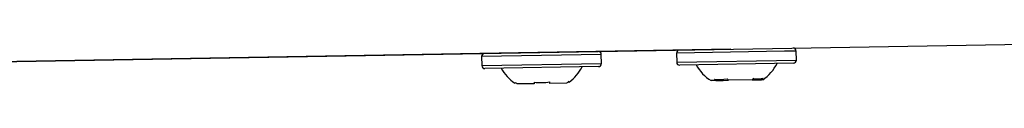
# Model space of a CAD drawing. Header units: millimetres. Extents: x 15231 to 16570, y 10019 to 11489.
# Tile 5 of 206: x 15689.84 to 15754.85, y 10569.23 to 10571.87. Entities that reach past the tile are written whole.
import ezdxf

# ---------------------------------------------------------------- set-up
doc = ezdxf.new("R2010")
doc.units = ezdxf.units.MM

msp = doc.modelspace()

# ---------------------------------------------------------------- linework, layer by layer
at = {"color": 7, "linetype": 'Continuous', "lineweight": 25}
for p, q in [((15632.24, 10569.704), (15756.161, 10571.867)), ((15736.793, 10571.529), (15641.793, 10569.871)), ((15740.335, 10571.391), (15733.213, 10571.267)), ((15733.213, 10571.267), (15733.223, 10570.667)), ((15741.111, 10571.404), (15740.335, 10571.391)), ((15741.122, 10570.805), (15741.111, 10571.404)), ((15724.291, 10571.111), (15720.341, 10571.042)), ((15720.341, 10571.042), (15720.352, 10570.442)), ((15728.24, 10571.18), (15724.291, 10571.111)), ((15728.251, 10570.58), (15728.24, 10571.18)), ((15733.223, 10570.667), (15741.122, 10570.805)), ((15720.352, 10570.442), (15728.251, 10570.58)), ((15728.054, 10570.376), (15720.555, 10570.246)), ((15740.925, 10570.601), (15733.427, 10570.47)), ((15726.099, 10569.388), (15726.117, 10569.353)), ((15735.811, 10569.459), (15735.487, 10569.454)), ((15735.811, 10569.459), (15736.292, 10569.468)), ((15736.292, 10569.468), (15736.639, 10569.474)), ((15738.196, 10569.501), (15736.639, 10569.474)), ((15738.196, 10569.501), (15738.809, 10569.512)), ((15738.902, 10569.513), (15738.809, 10569.512)), ((15723.808, 10569.25), (15722.695, 10569.23)), ((15725.952, 10569.287), (15724.838, 10569.268))]:
    msp.add_line(p, q, dxfattribs=at)
for centre, radius, start, end in [((15728.04, 10571.176), 0.2, 1, 91), ((15733.413, 10571.27), 0.2, 91, 181), ((15740.911, 10571.401), 0.2, 1, 91), ((15720.541, 10571.045), 0.2, 91, 181), ((15733.423, 10570.67), 0.2, 181, 271), ((15740.922, 10570.801), 0.2, 271, 1), ((15720.552, 10570.445), 0.2, 181, 271), ((15724.118, 10571.645), 2.845, 209.02976, 235.92479), ((15724.445, 10571.651), 2.845, 306.05928, 332.97024), ((15728.051, 10570.576), 0.2, 271, 1), ((15736.989, 10571.87), 2.845, 209.02976, 238.11914), ((15737.316, 10571.875), 2.845, 303.88086, 332.97024)]:
    msp.add_arc(centre, radius, start, end, dxfattribs=at)
msp.add_open_spline([(15722.527, 10569.291), (15722.526, 10569.289), (15722.52, 10569.276), (15722.532, 10569.302), (15722.544, 10569.326)], degree=3, knots=[0, 0, 0, 0, 0.081816, 1, 1, 1, 1], dxfattribs=at)
for points in [[(15722.695, 10569.23), (15722.644, 10569.261), (15722.593, 10569.293), (15722.544, 10569.326)], [(15723.807, 10569.348), (15724.146, 10569.303), (15724.498, 10569.309), (15724.836, 10569.366)], [(15723.807, 10569.348), (15723.807, 10569.314), (15723.808, 10569.281), (15723.808, 10569.25)], [(15724.838, 10569.268), (15724.838, 10569.299), (15724.837, 10569.332), (15724.836, 10569.366)], [(15726.099, 10569.388), (15726.051, 10569.353), (15726.002, 10569.319), (15725.952, 10569.287)], [(15735.721, 10569.556), (15735.978, 10569.51), (15736.261, 10569.514), (15736.548, 10569.571)], [(15735.721, 10569.556), (15735.75, 10569.522), (15735.78, 10569.49), (15735.811, 10569.459)], [(15736.639, 10569.474), (15736.608, 10569.504), (15736.578, 10569.537), (15736.548, 10569.571)], [(15738.314, 10569.602), (15738.276, 10569.566), (15738.236, 10569.533), (15738.196, 10569.501)], [(15738.314, 10569.602), (15738.537, 10569.554), (15738.747, 10569.558), (15738.927, 10569.612)], [(15738.809, 10569.512), (15738.849, 10569.543), (15738.889, 10569.577), (15738.927, 10569.612)]]:
    msp.add_open_spline(points, degree=3, dxfattribs=at)

doc.saveas('drawing.dxf')
